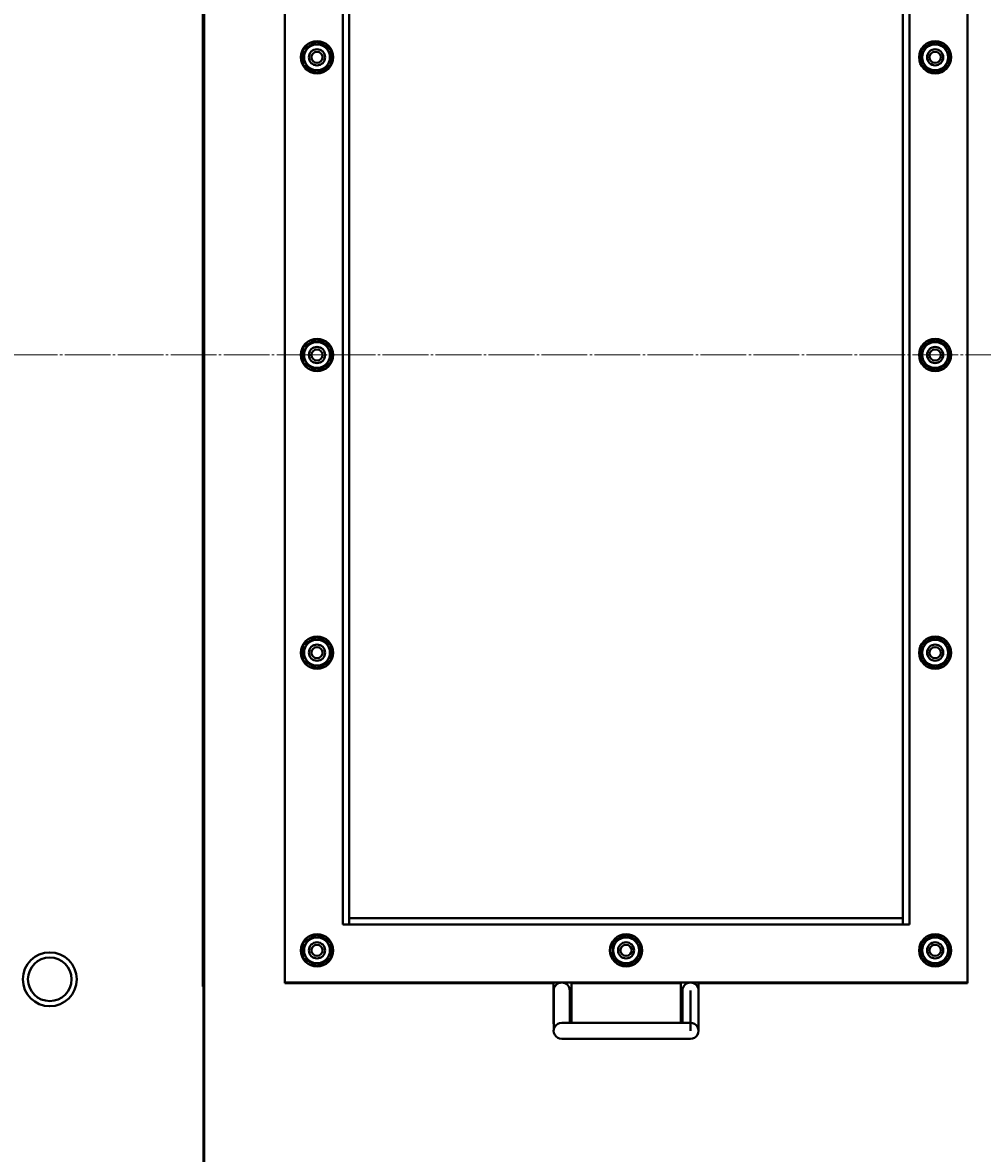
# Model space of a CAD drawing. Header units: millimetres. Extents: x -4428 to 3866, y -3426 to 3855.
# Tile 39 of 191: x -885 to -289, y -2089 to -1386. Entities that reach past the tile are written whole.
import ezdxf

# ---------------------------------------------------------------- set-up
doc = ezdxf.new("R2010")
doc.units = ezdxf.units.MM
for name, pattern in [('K5LT_AXLED', [32.912189, 28.412189, -1.5, 1.5, -1.5]), ('K5LT_BASIC', [0]), ('K5LT_THIN', [0])]:
    doc.linetypes.add(name, pattern=pattern)
doc.layers.add('Системный слой', color=7, linetype='Continuous')
doc.styles.add('KDIMTEXTSTYLE', font='GOST_AU.SHX', dxfattribs={"width": 0.96, "oblique": 15, "height": 5})
doc.dimstyles.new('KDIMSTYLE (1.00)', dxfattribs={"dimtxt": 5, "dimasz": 1, "dimexe": 2, "dimexo": 0, "dimgap": 1, "dimtad": 1, "dimtxsty": 'KDIMTEXTSTYLE', "dimsah": 1, "dimcen": 0, "dimdle": 1, "dimadec": 0, "dimazin": 0, "dimtfac": 0.667, "dimtmove": 0, "dimatfit": 3, "dimfxl": 1, "dimtvp": 1, "dimtolj": 1, "dimtzin": 0, "dimarcsym": 0})

# ---------------------------------------------------------------- blocks, each defined once
blk = doc.blocks.new('KDIMARROW_01')
at = {"layer": 'Системный слой'}
blk.add_hatch(color=0, dxfattribs=at).paths.add_polyline_path([(0, 0), (-5, 0.66), (-4.5, 0), (-5, -0.66)])
at = {"layer": 'Системный слой', "color": 0, "linetype": 'K5LT_THIN', "lineweight": 20}
for p, q in [((-4.5, 0), (-5, 0.66)), ((-5, 0.66), (0, 0)), ((0, 0), (-5, -0.66)), ((-5, -0.66), (-4.5, 0)), ((0, 0), (-1, 0))]:
    blk.add_line(p, q, dxfattribs=at)
blk = doc.blocks.new('U22')
at = {"layer": 'Системный слой', "color": 150, "linetype": 'K5LT_BASIC', "lineweight": 40, "true_color": 0x0080ff}
for p, q in [((-772.34, -2260.09), (-772.34, -1005.09)), ((-773.34, -1985.09), (-773.34, -1199.09)), ((-722.34, -1202.09), (-722.34, -1983.09)), ((-722.34, -1982.59), (-722.34, -1202.59)), ((-298.34, -1983.09), (-298.34, -1202.09)), ((-298.34, -1202.59), (-298.34, -1982.59)), ((-772.84, -1950.09), (-772.84, -1235.09)), ((-686.34, -1946.59), (-686.34, -1238.59)), ((-682.34, -1942.59), (-682.34, -1242.59)), ((-338.34, -1242.59), (-338.34, -1942.59)), ((-334.34, -1238.59), (-334.34, -1946.59)), ((-710.84, -1402.68), (-702.34, -1397.78)), ((-702.34, -1397.78), (-693.84, -1402.68)), ((-326.84, -1402.68), (-318.34, -1397.78)), ((-318.34, -1397.78), (-309.84, -1402.68)), ((-710.84, -1412.5), (-710.84, -1402.68)), ((-693.84, -1402.68), (-693.84, -1412.5)), ((-326.84, -1412.5), (-326.84, -1402.68)), ((-309.84, -1402.68), (-309.84, -1412.5)), ((-702.34, -1417.41), (-710.84, -1412.5)), ((-693.84, -1412.5), (-702.34, -1417.41)), ((-318.34, -1417.41), (-326.84, -1412.5)), ((-309.84, -1412.5), (-318.34, -1417.41)), ((-710.84, -1587.68), (-702.34, -1582.78)), ((-710.84, -1597.5), (-710.84, -1587.68)), ((-702.34, -1582.78), (-693.84, -1587.68)), ((-693.84, -1587.68), (-693.84, -1597.5)), ((-326.84, -1587.68), (-318.34, -1582.78)), ((-326.84, -1597.5), (-326.84, -1587.68)), ((-318.34, -1582.78), (-309.84, -1587.68)), ((-309.84, -1587.68), (-309.84, -1597.5)), ((-702.34, -1602.41), (-710.84, -1597.5)), ((-693.84, -1597.5), (-702.34, -1602.41)), ((-318.34, -1602.41), (-326.84, -1597.5)), ((-309.84, -1597.5), (-318.34, -1602.41)), ((-710.84, -1772.68), (-702.34, -1767.78)), ((-702.34, -1767.78), (-693.84, -1772.68)), ((-326.84, -1772.68), (-318.34, -1767.78)), ((-318.34, -1767.78), (-309.84, -1772.68)), ((-710.84, -1782.5), (-710.84, -1772.68)), ((-693.84, -1772.68), (-693.84, -1782.5)), ((-326.84, -1782.5), (-326.84, -1772.68)), ((-309.84, -1772.68), (-309.84, -1782.5)), ((-702.34, -1787.41), (-710.84, -1782.5)), ((-693.84, -1782.5), (-702.34, -1787.41)), ((-318.34, -1787.41), (-326.84, -1782.5)), ((-309.84, -1782.5), (-318.34, -1787.41)), ((-686.34, -1946.59), (-684.64, -1946.59)), ((-682.34, -1946.59), (-684.64, -1946.59)), ((-682.34, -1946.59), (-682.34, -1942.59)), ((-338.34, -1942.59), (-682.34, -1942.59)), ((-338.34, -1946.59), (-682.34, -1946.59)), ((-338.34, -1942.59), (-338.34, -1946.59)), ((-336.04, -1946.59), (-338.34, -1946.59)), ((-334.34, -1946.59), (-336.04, -1946.59)), ((-772.84, -1950.09), (-772.34, -1950.09)), ((-710.84, -1957.68), (-702.34, -1952.78)), ((-702.34, -1952.78), (-693.84, -1957.68)), ((-518.84, -1957.68), (-510.34, -1952.78)), ((-510.34, -1952.78), (-501.84, -1957.68)), ((-326.84, -1957.68), (-318.34, -1952.78)), ((-318.34, -1952.78), (-309.84, -1957.68)), ((-710.84, -1967.5), (-710.84, -1957.68)), ((-693.84, -1957.68), (-693.84, -1967.5)), ((-518.84, -1967.5), (-518.84, -1957.68)), ((-501.84, -1957.68), (-501.84, -1967.5)), ((-326.84, -1967.5), (-326.84, -1957.68)), ((-309.84, -1957.68), (-309.84, -1967.5)), ((-702.34, -1972.41), (-710.84, -1967.5)), ((-693.84, -1967.5), (-702.34, -1972.41)), ((-510.34, -1972.41), (-518.84, -1967.5)), ((-501.84, -1967.5), (-510.34, -1972.41)), ((-318.34, -1972.41), (-326.84, -1967.5)), ((-309.84, -1967.5), (-318.34, -1972.41)), ((-773.34, -1985.09), (-772.84, -1985.09)), ((-772.84, -2260.09), (-772.84, -1985.09)), ((-722.34, -1982.59), (-720.64, -1982.59)), ((-722.34, -1983.09), (-555.34, -1983.09)), ((-720.64, -1982.59), (-682.34, -1982.59)), ((-338.34, -1982.59), (-682.34, -1982.59)), ((-682.34, -1982.59), (-338.34, -1982.59)), ((-560.34, -1982.59), (-682.34, -1982.59)), ((-560.34, -1983.09), (-560.34, -1982.59)), ((-555.34, -1983.09), (-555.34, -2008.09)), ((-555.32, -1987.59), (-555.32, -1990.94)), ((-545.32, -1987.59), (-545.32, -1990.94)), ((-544.34, -2007.59), (-544.34, -1983.09)), ((-544.34, -1983.09), (-476.34, -1983.09)), ((-476.34, -1983.09), (-476.34, -2007.59)), ((-475.34, -1987.59), (-475.34, -1990.94)), ((-470.34, -1987.59), (-470.34, -2012.59)), ((-465.34, -1983.09), (-298.34, -1983.09)), ((-465.34, -2008.09), (-465.34, -1983.09)), ((-338.34, -1982.59), (-460.34, -1982.59)), ((-460.34, -1983.09), (-460.34, -1982.59)), ((-300.04, -1982.59), (-338.34, -1982.59)), ((-298.34, -1982.59), (-300.04, -1982.59)), ((-555.32, -1990.94), (-555.32, -2009.24)), ((-545.32, -1990.94), (-545.32, -2007.59)), ((-475.34, -1990.94), (-475.34, -2007.59)), ((-555.32, -2009.24), (-555.32, -2012.3)), ((-550.33, -2007.59), (-470.33, -2007.59)), ((-550.32, -2007.59), (-550.32, -2007.59)), ((-470.33, -2007.59), (-470.34, -2007.59)), ((-465.34, -2008.09), (-465.34, -2009.24)), ((-465.34, -2009.24), (-465.34, -2012.3)), ((-550.33, -2017.59), (-470.33, -2017.59)), ((-550.32, -2017.59), (-550.32, -2017.59)), ((-470.34, -2017.59), (-470.33, -2017.59))]:
    blk.add_line(p, q, dxfattribs=at)
at = {"layer": 'Системный слой', "color": 30, "linetype": 'K5LT_AXLED', "lineweight": 20, "true_color": 0xff8000}
blk.add_line((-4117.34, -1592.59), (-198.34, -1592.59), dxfattribs=at)
at = {"layer": 'Системный слой', "color": 150, "linetype": 'K5LT_BASIC', "lineweight": 40, "true_color": 0x0080ff}
for centre, radius in [((-702.34, -1407.59), 10), ((-318.34, -1407.59), 10), ((-702.34, -1407.59), 8.07), ((-702.34, -1407.59), 5), ((-702.34, -1407.59), 3.5), ((-318.34, -1407.59), 8.07), ((-318.34, -1407.59), 5), ((-318.34, -1407.59), 3.5), ((-702.34, -1592.59), 10), ((-702.34, -1592.59), 8.07), ((-702.34, -1592.59), 5), ((-318.34, -1592.59), 10), ((-318.34, -1592.59), 8.07), ((-318.34, -1592.59), 5), ((-702.34, -1592.59), 3.5), ((-318.34, -1592.59), 3.5), ((-702.34, -1777.59), 10), ((-702.34, -1777.59), 8.07), ((-318.34, -1777.59), 10), ((-318.34, -1777.59), 8.07), ((-702.34, -1777.59), 5), ((-702.34, -1777.59), 3.5), ((-318.34, -1777.59), 5), ((-318.34, -1777.59), 3.5), ((-702.34, -1962.59), 10), ((-510.34, -1962.59), 10), ((-318.34, -1962.59), 10), ((-702.34, -1962.59), 8.07), ((-702.34, -1962.59), 5), ((-702.34, -1962.59), 3.5), ((-510.34, -1962.59), 8.07), ((-510.34, -1962.59), 5), ((-510.34, -1962.59), 3.5), ((-318.34, -1962.59), 8.07), ((-318.34, -1962.59), 5), ((-318.34, -1962.59), 3.5), ((-868.34, -1980.59), 16.75), ((-868.34, -1980.59), 13.55)]:
    blk.add_circle(centre, radius, dxfattribs=at)
for centre, start, end in [((-550.32, -1987.59), 0, 180), ((-470.34, -1987.59), 0, 180), ((-550.34, -2008.09), 180, 184.79406), ((-550.33, -2012.59), 90, 270.05011), ((-550.33, -2012.59), 89.94989, 90), ((-550.32, -2012.59), 90.05009, 90.05011), ((-470.33, -2012.59), 269.94989, 90), ((-470.34, -2012.59), 89.94989, 89.94991), ((-470.33, -2012.59), 90, 90.05011), ((-550.32, -2012.59), 269.94989, 269.94991), ((-470.34, -2012.59), 270.05009, 270.05011)]:
    blk.add_arc(centre, 5, start, end, dxfattribs=at)

msp = doc.modelspace()

# ---------------------------------------------------------------- block references
at = {"layer": 'Системный слой'}
msp.add_blockref('U22', (0, 0), dxfattribs=at)

# ---------------------------------------------------------------- dimensions: what is measured, and where the dimension line sits
at = {"layer": 'Системный слой', "color": 7}
msp.add_linear_dim(base=(-4135.336, -3162.711), p1=(47.664, -1618.592), p2=(-4135.336, -1408.744), location=(-2079.336, -3162.711), dimstyle='KDIMSTYLE (1.00)', override={"dimexo": 0, "dimpost": '\\H75.0;\\W0.965;\\Q15;<>', "dimblk1": 'KDIMARROW_01', "dimblk2": 'KDIMARROW_01', "dimse1": 0, "dimse2": 0, "dimclrt": 7, "dimtolj": 1}, dxfattribs=at).render()

doc.saveas('drawing.dxf')
